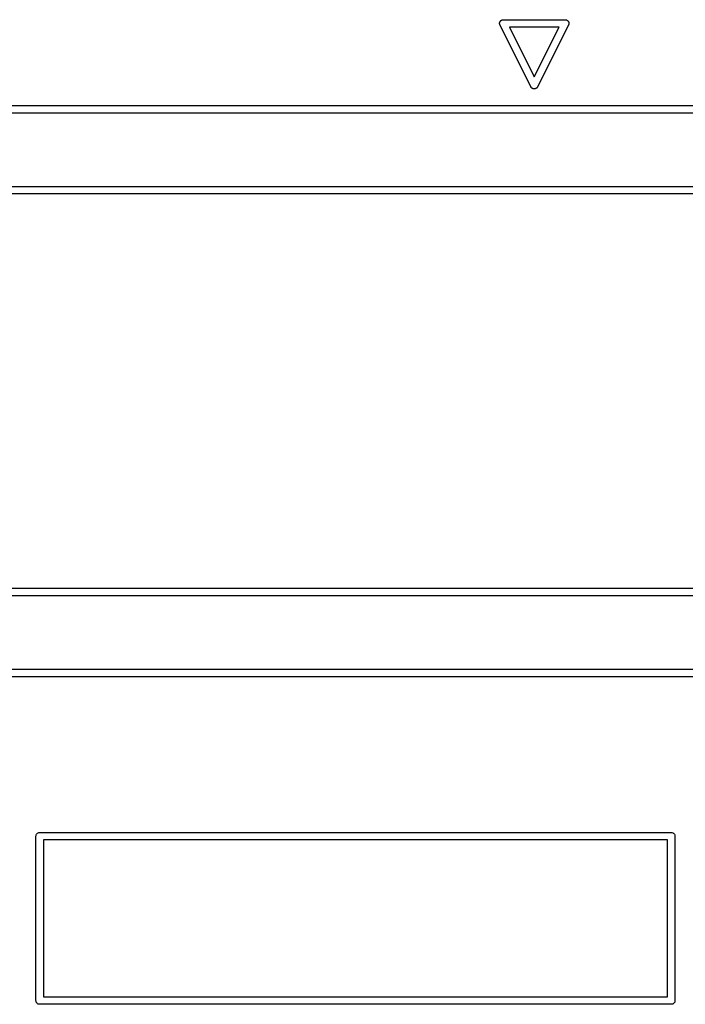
# Model space of a CAD drawing. Extents: x 0.02 to 3.89, y 0.07 to 3.88.
# Tile 80 of 172: x 1.14 to 1.56, y 3.26 to 3.88. Entities that reach past the tile are written whole.
import ezdxf

# ---------------------------------------------------------------- set-up
doc = ezdxf.new("R2010")
doc.units = 0
doc.header["$MEASUREMENT"] = 0
doc.layers.add('BLACK', color=7, linetype='CONTINUOUS')

msp = doc.modelspace()

# ---------------------------------------------------------------- linework, layer by layer
at = {"layer": 'BLACK', "linetype": 'CONTINUOUS'}
for p, q in [((1.44276, 3.88214), (1.44282, 3.88228)), ((1.44282, 3.88228), (1.44287, 3.88235)), ((1.44287, 3.88235), (1.44291, 3.88242)), ((1.44291, 3.88242), (1.443, 3.88254)), ((1.443, 3.88254), (1.44309, 3.88266)), ((1.44309, 3.88266), (1.44315, 3.88272)), ((1.44315, 3.88272), (1.4432, 3.88278)), ((1.4432, 3.88278), (1.44332, 3.88288)), ((1.44332, 3.88288), (1.44343, 3.88298)), ((1.44343, 3.88298), (1.4435, 3.88302)), ((1.4435, 3.88302), (1.44356, 3.88308)), ((1.44356, 3.88308), (1.44369, 3.88315)), ((1.44369, 3.88315), (1.44382, 3.88323)), ((1.44382, 3.88323), (1.4439, 3.88326)), ((1.4439, 3.88326), (1.44397, 3.8833)), ((1.44397, 3.8833), (1.44412, 3.88334)), ((1.44412, 3.88334), (1.44425, 3.88339)), ((1.44425, 3.88339), (1.44434, 3.88341)), ((1.44434, 3.88341), (1.44442, 3.88343)), ((1.44442, 3.88343), (1.44457, 3.88345)), ((1.44457, 3.88345), (1.44471, 3.88347)), ((1.44471, 3.88347), (1.44491, 3.88346)), ((1.44491, 3.88346), (1.48422, 3.88346)), ((1.48422, 3.88346), (1.48442, 3.88347)), ((1.48442, 3.88347), (1.48457, 3.88345)), ((1.48457, 3.88345), (1.48472, 3.88343)), ((1.48472, 3.88343), (1.4848, 3.88341)), ((1.4848, 3.88341), (1.48488, 3.88339)), ((1.48488, 3.88339), (1.48502, 3.88334)), ((1.48502, 3.88334), (1.48516, 3.8833)), ((1.48516, 3.8833), (1.48523, 3.88326)), ((1.48523, 3.88326), (1.48531, 3.88323)), ((1.48531, 3.88323), (1.48544, 3.88315)), ((1.48544, 3.88315), (1.48557, 3.88308)), ((1.48557, 3.88308), (1.48564, 3.88302)), ((1.48564, 3.88302), (1.48571, 3.88298)), ((1.48571, 3.88298), (1.48582, 3.88288)), ((1.48582, 3.88288), (1.48593, 3.88278)), ((1.48593, 3.88278), (1.48598, 3.88272)), ((1.48598, 3.88272), (1.48605, 3.88266)), ((1.48605, 3.88266), (1.48613, 3.88254)), ((1.48613, 3.88254), (1.48623, 3.88242)), ((1.48623, 3.88242), (1.48627, 3.88235)), ((1.48627, 3.88235), (1.48631, 3.88228)), ((1.48631, 3.88228), (1.48637, 3.88214)), ((1.44251, 3.8811), (1.44252, 3.88125)), ((1.44252, 3.88102), (1.44251, 3.8811)), ((1.44251, 3.88093), (1.44252, 3.88102)), ((1.44254, 3.88079), (1.44251, 3.88093)), ((1.44252, 3.88125), (1.44253, 3.8814)), ((1.44253, 3.8814), (1.44255, 3.88148)), ((1.44255, 3.88064), (1.44254, 3.88079)), ((1.44255, 3.88157), (1.4426, 3.88171)), ((1.44255, 3.88148), (1.44255, 3.88157)), ((1.44258, 3.88056), (1.44255, 3.88064)), ((1.44259, 3.88048), (1.44258, 3.88056)), ((1.44265, 3.88034), (1.44259, 3.88048)), ((1.4426, 3.88171), (1.44263, 3.88185)), ((1.44263, 3.88185), (1.44266, 3.88193)), ((1.44269, 3.88019), (1.44265, 3.88034)), ((1.44266, 3.88193), (1.44269, 3.88201)), ((1.44269, 3.88201), (1.44276, 3.88214)), ((1.44278, 3.88002), (1.44269, 3.88019)), ((1.46243, 3.84072), (1.44278, 3.88002)), ((1.4487, 3.87874), (1.46457, 3.84701)), ((1.48043, 3.87874), (1.4487, 3.87874)), ((1.46457, 3.84701), (1.48043, 3.87874)), ((1.48635, 3.88002), (1.4667, 3.84072)), ((1.48644, 3.88019), (1.48635, 3.88002)), ((1.48637, 3.88214), (1.48644, 3.88201)), ((1.48644, 3.88201), (1.48647, 3.88193)), ((1.48649, 3.88034), (1.48644, 3.88019)), ((1.48647, 3.88193), (1.4865, 3.88185)), ((1.48654, 3.88048), (1.48649, 3.88034)), ((1.4865, 3.88185), (1.48654, 3.88171)), ((1.48654, 3.88171), (1.48658, 3.88157)), ((1.48656, 3.88056), (1.48654, 3.88048)), ((1.48658, 3.88064), (1.48656, 3.88056)), ((1.48658, 3.88157), (1.48659, 3.88148)), ((1.48659, 3.88079), (1.48658, 3.88064)), ((1.48659, 3.88148), (1.48661, 3.8814)), ((1.48662, 3.88093), (1.48659, 3.88079)), ((1.48661, 3.8814), (1.48661, 3.88125)), ((1.48661, 3.88125), (1.48663, 3.8811)), ((1.48663, 3.8811), (1.48662, 3.88102)), ((1.48662, 3.88102), (1.48662, 3.88093)), ((1.4625, 3.84056), (1.46243, 3.84072)), ((1.4626, 3.84042), (1.4625, 3.84056)), ((1.46269, 3.84028), (1.4626, 3.84042)), ((1.46274, 3.84023), (1.46269, 3.84028)), ((1.46277, 3.84018), (1.46274, 3.84023)), ((1.4629, 3.84006), (1.46277, 3.84018)), ((1.46301, 3.83994), (1.4629, 3.84006)), ((1.46306, 3.8399), (1.46301, 3.83994)), ((1.46311, 3.83986), (1.46306, 3.8399)), ((1.46325, 3.83977), (1.46311, 3.83986)), ((1.46339, 3.83967), (1.46325, 3.83977)), ((1.46345, 3.83964), (1.46339, 3.83967)), ((1.46351, 3.83961), (1.46345, 3.83964)), ((1.46366, 3.83955), (1.46351, 3.83961)), ((1.46382, 3.83948), (1.46366, 3.83955)), ((1.46388, 3.83947), (1.46382, 3.83948)), ((1.46394, 3.83944), (1.46388, 3.83947)), ((1.46411, 3.83941), (1.46394, 3.83944)), ((1.46427, 3.83938), (1.46411, 3.83941)), ((1.46433, 3.83938), (1.46427, 3.83938)), ((1.4644, 3.83936), (1.46433, 3.83938)), ((1.46457, 3.83937), (1.4644, 3.83936)), ((1.46474, 3.83936), (1.46457, 3.83937)), ((1.4648, 3.83938), (1.46474, 3.83936)), ((1.46486, 3.83938), (1.4648, 3.83938)), ((1.46503, 3.83941), (1.46486, 3.83938)), ((1.46519, 3.83944), (1.46503, 3.83941)), ((1.46525, 3.83947), (1.46519, 3.83944)), ((1.46532, 3.83948), (1.46525, 3.83947)), ((1.46547, 3.83955), (1.46532, 3.83948)), ((1.46563, 3.83961), (1.46547, 3.83955)), ((1.46568, 3.83964), (1.46563, 3.83961)), ((1.46574, 3.83967), (1.46568, 3.83964)), ((1.46588, 3.83977), (1.46574, 3.83967)), ((1.46602, 3.83986), (1.46588, 3.83977)), ((1.46607, 3.8399), (1.46602, 3.83986)), ((1.46612, 3.83994), (1.46607, 3.8399)), ((1.46624, 3.84006), (1.46612, 3.83994)), ((1.46636, 3.84018), (1.46624, 3.84006)), ((1.4664, 3.84023), (1.46636, 3.84018)), ((1.46644, 3.84028), (1.4664, 3.84023)), ((1.46653, 3.84042), (1.46644, 3.84028)), ((1.46663, 3.84056), (1.46653, 3.84042)), ((1.4667, 3.84072), (1.46663, 3.84056)), ((1.09539, 3.82874), (1.66957, 3.82874)), ((1.66732, 3.82402), (1.09764, 3.82402)), ((1.09764, 3.77717), (1.61839, 3.77717)), ((1.61614, 3.77244), (1.09539, 3.77244)), ((0.412992, 3.52126), (1.61614, 3.52126)), ((1.61839, 3.51654), (0.410746, 3.51654)), ((0.361811, 3.46969), (1.66732, 3.46969)), ((1.66957, 3.46496), (0.359565, 3.46496)), ((1.14711, 3.36339), (1.14716, 3.36385)), ((1.14713, 3.36327), (1.14711, 3.36339)), ((1.14713, 3.25878), (1.14713, 3.36327)), ((1.14716, 3.36385), (1.1473, 3.36429)), ((1.1473, 3.36429), (1.14751, 3.3647)), ((1.14751, 3.3647), (1.14781, 3.36506)), ((1.14781, 3.36506), (1.14817, 3.36536)), ((1.14817, 3.36536), (1.14858, 3.36558)), ((1.14858, 3.36558), (1.14903, 3.36571)), ((1.14903, 3.36571), (1.14937, 3.36575)), ((1.14937, 3.36575), (1.14949, 3.36576)), ((1.14949, 3.36576), (1.1496, 3.36575)), ((1.1496, 3.36575), (1.55173, 3.36575)), ((1.55173, 3.36575), (1.55185, 3.36576)), ((1.55185, 3.36576), (1.55197, 3.36575)), ((1.55197, 3.36575), (1.55197, 3.36575)), ((1.55197, 3.36575), (1.55231, 3.36571)), ((1.55231, 3.36571), (1.55276, 3.36558)), ((1.55276, 3.36558), (1.55308, 3.36541)), ((1.55308, 3.36541), (1.55317, 3.36536)), ((1.55317, 3.36536), (1.55353, 3.36506)), ((1.55353, 3.36506), (1.55382, 3.3647)), ((1.55382, 3.3647), (1.55404, 3.36429)), ((1.55404, 3.36429), (1.55418, 3.36385)), ((1.55418, 3.36385), (1.5542, 3.36366)), ((1.5542, 3.36366), (1.55422, 3.36339)), ((1.55422, 3.36339), (1.55421, 3.36327)), ((1.55421, 3.36327), (1.55421, 3.25878)), ((1.15185, 3.36102), (1.15185, 3.26102)), ((1.54949, 3.36102), (1.15185, 3.36102)), ((1.54949, 3.26102), (1.54949, 3.36102)), ((1.14711, 3.25866), (1.14713, 3.25878)), ((1.14716, 3.2582), (1.14711, 3.25866)), ((1.1473, 3.25775), (1.14716, 3.2582)), ((1.14751, 3.25734), (1.1473, 3.25775)), ((1.14781, 3.25698), (1.14751, 3.25734)), ((1.14817, 3.25669), (1.14781, 3.25698)), ((1.14858, 3.25647), (1.14817, 3.25669)), ((1.14903, 3.25633), (1.14858, 3.25647)), ((1.14937, 3.2563), (1.14903, 3.25633)), ((1.14949, 3.25629), (1.14937, 3.2563)), ((1.14937, 3.2563), (1.14937, 3.2563)), ((1.1496, 3.2563), (1.14949, 3.25629)), ((1.55173, 3.2563), (1.1496, 3.2563)), ((1.15185, 3.26102), (1.54949, 3.26102)), ((1.55185, 3.25629), (1.55173, 3.2563)), ((1.55231, 3.25633), (1.55185, 3.25629)), ((1.55276, 3.25647), (1.55231, 3.25633)), ((1.55317, 3.25669), (1.55276, 3.25647)), ((1.55353, 3.25698), (1.55317, 3.25669)), ((1.55382, 3.25734), (1.55353, 3.25698)), ((1.55404, 3.25775), (1.55382, 3.25734)), ((1.55418, 3.2582), (1.55404, 3.25775)), ((1.55421, 3.25855), (1.55418, 3.2582)), ((1.55421, 3.25878), (1.55422, 3.25866)), ((1.55422, 3.25866), (1.55421, 3.25855))]:
    msp.add_line(p, q, dxfattribs=at)

doc.saveas('drawing.dxf')
